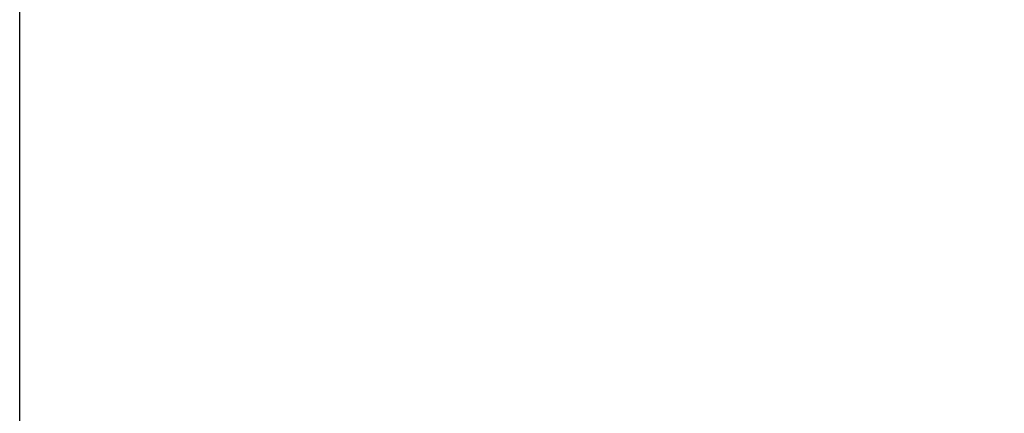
# Model space of a CAD drawing. Header units: millimetres. Extents: x -2013 to 423, y -990 to -169.
# Tile 34 of 50: x -444 to -408, y -328 to -313. Entities that reach past the tile are written whole.
import ezdxf

# ---------------------------------------------------------------- set-up
doc = ezdxf.new("R2010")
doc.units = ezdxf.units.MM
doc.header["$LTSCALE"] = 30.734
doc.header["$PDMODE"] = 3
doc.header["$PDSIZE"] = 2
doc.layers.get('0').update_dxf_attribs({"linetype": 'CONTINUOUS'})
doc.layers.get('Defpoints').update_dxf_attribs({"linetype": 'CONTINUOUS'})
doc.styles.get("Standard").update_dxf_attribs({"font": 'txt', "width": 0.707})
doc.dimstyles.get("Standard").update_dxf_attribs({"dimtxt": 3.5, "dimasz": 4, "dimexe": 2, "dimexo": 0, "dimtad": 1, "dimdsep": 46, "dimtxsty": 'Standard', "dimcen": 0.09, "dimclrt": 5, "dimadec": 0, "dimazin": 0, "dimtol": 1, "dimtp": 0.01, "dimtm": 0.01, "dimtfac": 1, "dimtofl": 0, "dimtmove": 0, "dimatfit": 3, "dimfxl": 0, "dimtolj": 1, "dimarcsym": 0})

# ---------------------------------------------------------------- blocks, each defined once
blk = doc.blocks.new('*D66')
at = {"color": 0, "lineweight": -2}
for p, q in [((-443.714, -328.151), (-443.714, -306.328)), ((-354.214, -328.151), (-354.214, -306.328)), ((-439.714, -308.328), (-403.656, -308.328)), ((-358.214, -308.328), (-396.043, -308.328))]:
    blk.add_line(p, q, dxfattribs=at)
at = {"color": 0}
for points in [[(-439.714, -307.661), (-439.714, -308.994), (-443.714, -308.328)], [(-358.214, -307.661), (-358.214, -308.994), (-354.214, -308.328)]]:
    blk.add_solid(points, dxfattribs=at)
at = {"layer": 'Defpoints', "color": 0}
for p in [(-354.214, -308.328), (-443.714, -328.151), (-354.214, -328.151)]:
    blk.add_point(p, dxfattribs=at)
at = {"color": 0, "insert": (-399.85, -308.328), "char_height": 3.5, "attachment_point": 5}
blk.add_mtext('\\A1;{\\H1.7143x;90}', dxfattribs=at)

msp = doc.modelspace()

# ---------------------------------------------------------------- dimensions: what is measured, and where the dimension line sits
at = {"color": 2}
dim = msp.add_linear_dim(base=(-354.21367747, -308.327702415), p1=(-443.71367747, -328.150891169), p2=(-354.21367747, -328.150891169), text='{\\H1.7143x;<>}', dimstyle='Standard', override={"dimtad": 0, "dimtih": 1, "dimtoh": 1, "dimdec": 0, "dimzin": 0, "dimcen": 5.0292, "dimclrt": 0, "dimtol": 0, "dimtdec": 0, "dimtzin": 0}, dxfattribs=at)
dim.commit()
dim.dimension.update_dxf_attribs({"geometry": '*D66', "text_midpoint": (-399.849634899, -308.327702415), "dimtype": 160})

doc.saveas('drawing.dxf')
